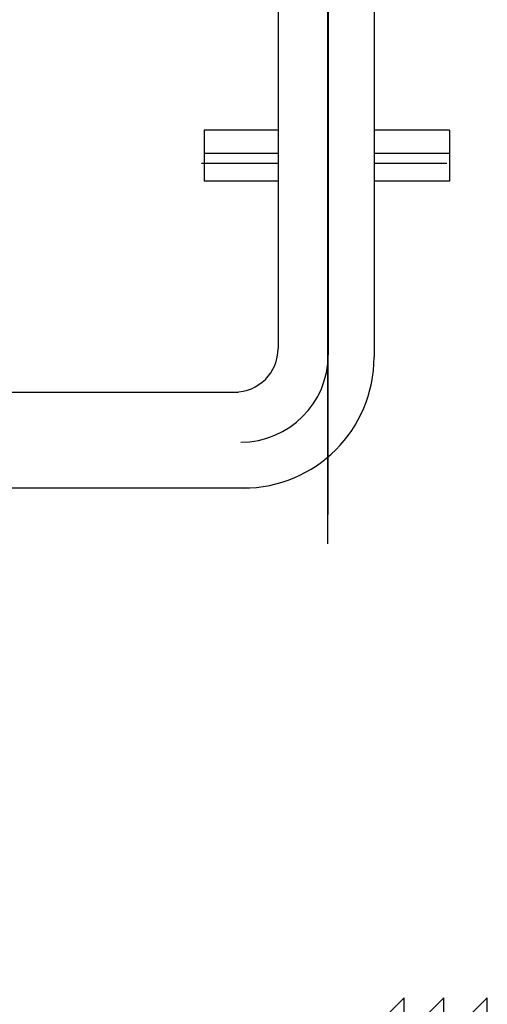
# Model space of a CAD drawing. Extents: x -11758 to 4934791, y -233543 to 1826789.
# Tile 187 of 256: x 2138579 to 2139115, y 40793 to 41922. Entities that reach past the tile are written whole.
import ezdxf

# ---------------------------------------------------------------- set-up
doc = ezdxf.new("R2010")
doc.units = 0
doc.header["$LTSCALE"] = 800
doc.header["$MEASUREMENT"] = 0
doc.layers.add('KEY PLAN', color=251, linetype='CONTINUOUS')

# ---------------------------------------------------------------- blocks, each defined once
blk = doc.blocks.new('NGR')
at = {"layer": 'KEY PLAN'}
for p, q in [((369.8, 65.2), (369.8, -65.2)), ((419.5, 65.2), (419.5, -65.2)), ((465.1, 65.2), (465.1, -65.2)), ((402.4, -32.6), (369.8, -65.2)), ((452.1, -32.6), (419.5, -65.2)), ((497.7, -32.6), (465.1, -65.2))]:
    blk.add_line(p, q, dxfattribs=at)
blk = doc.blocks.new('UTCOMBINE')
at = {"layer": 'KEY PLAN'}
for p, q in [((-711147.1, 46214.9, 0), (-711147.1, 47392.4, 0)), ((-711147.9, 47359.1, 0), (-711147.9, 46214.9, 0)), ((-709121.5, 47328.5, 0), (-711057.3, 47328.5, 0)), ((-709121.5, 47218.5, 0), (-711044.5, 47218.5, 0)), ((-711200.5, 46880.6, 0), (-711200.5, 47178.6, 0)), ((-711200.5, 45221.4, 0), (-711200.5, 47178.5, 0)), ((-711147.9, 45128.9, 0), (-711147.9, 47176, 0)), ((-711147.9, 45278.8, 0), (-711147.9, 47175.8, 0)), ((-711090.5, 46880.6, 0), (-711090.5, 47168.6, 0)), ((-711090.5, 45331.4, 0), (-711090.5, 47168.5, 0)), ((-711286.9, 46918.4, 0), (-711286.9, 46976.7, 0)), ((-711286.9, 46976.7, 0), (-711200.5, 46976.7, 0)), ((-711090.5, 46976.7, 0), (-711005.7, 46976.7, 0)), ((-711005.7, 46918.4, 0), (-711005.7, 46976.7, 0)), ((-711283.9, 46956.6, 0), (-711200.5, 46956.6, 0)), ((-711090.5, 46956.6, 0), (-711002.7, 46956.6, 0)), ((-711286.9, 46945.1, 0), (-711200.5, 46945.1, 0)), ((-711090.5, 46945.1, 0), (-711005.7, 46945.1, 0)), ((-711286.9, 46918.4, 0), (-711200.5, 46918.4, 0)), ((-711090.5, 46918.4, 0), (-711005.7, 46918.4, 0))]:
    blk.add_line(p, q, dxfattribs=at)
for centre, radius in [((-711050.5, 47178.6, 0), 150), ((-711047.9, 47176, 0), 100), ((-711040.5, 47168.6, 0), 50)]:
    blk.add_arc(centre, radius, 90, 180, dxfattribs=at)
blk.add_blockref('NGR', (-711700.1, 47978.4, 0), dxfattribs=at)

msp = doc.modelspace()

# ---------------------------------------------------------------- block references
at = {"layer": 'KEY PLAN', "rotation": 180}
msp.add_blockref('UTCOMBINE', (1427784.7, 88713.6, 0), dxfattribs=at)

doc.saveas('drawing.dxf')
